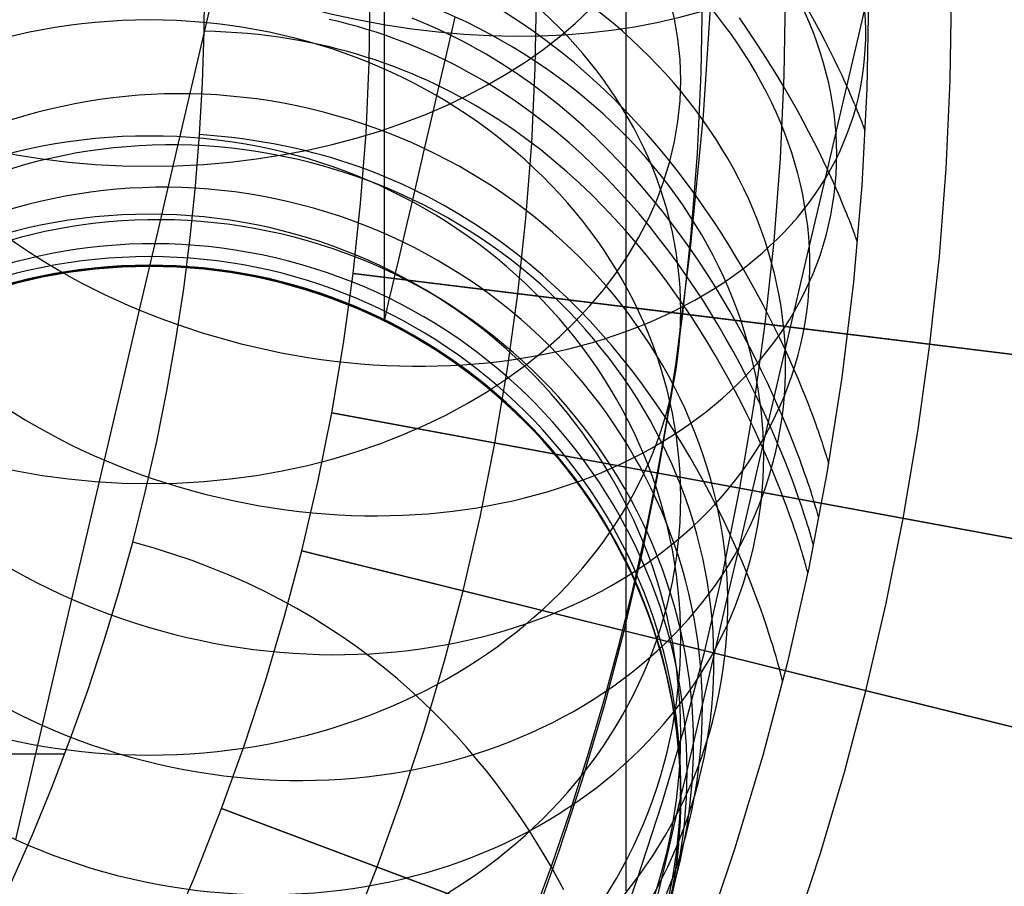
# Model space of a CAD drawing. Extents: x -310 to 431, y -269 to 264.
# Tile 49 of 64: x 258 to 287, y -191 to -165. Entities that reach past the tile are written whole.
import ezdxf

# ---------------------------------------------------------------- set-up
doc = ezdxf.new("R2010")
doc.units = 0
doc.layers.add('PREDEFINITO', color=7, linetype='CONTINUOUS')

msp = doc.modelspace()

# ---------------------------------------------------------------- linework, layer by layer
at = {"layer": 'PREDEFINITO'}
for p, q in [((283.069, -165.008, 525.229), (283.595, -162.756, 523.211)), ((276.058, -162.98, 666.089), (276.058, -165.278, 663.949)), ((263.134, -165.901, 514.076), (263.742, -163.297, 511.89)), ((278.649, -163.383, 455.6), (278.381, -167.418, 455.574)), ((263.353, -164.891, 460.754), (263.365, -163.71, 460.765)), ((263.353, -164.891, 460.754), (263.365, -163.71, 460.765)), ((268.328, -165.836, 430), (268.362, -163.713, 430)), ((268.328, -165.836, 393), (268.362, -163.713, 393)), ((268.328, -165.836, 411.5), (268.362, -163.713, 411.5)), ((268.782, -163.8, 631.279), (268.782, -164.951, 629.17)), ((273.326, -165.991, 430), (273.362, -163.716, 430)), ((278.324, -166.145, 440), (278.362, -163.718, 440)), ((278.324, -166.145, 430), (278.362, -163.718, 430)), ((278.324, -166.145, 435), (278.362, -163.718, 435)), ((280.822, -166.223, 393), (280.862, -163.719, 393)), ((283.362, -163.72, 440.43), (283.31, -166.63, 440.43)), ((285.82, -166.377, 440), (285.862, -163.721, 440)), ((267.409, -164.601, 460.328), (267.12, -164.533, 460.372)), ((269.885, -164.603, 459.863), (269.625, -164.497, 459.923)), ((270.666, -165.553, 560.356), (270.92, -164.463, 558.297)), ((272.825, -164.585, 459.012), (272.374, -164.295, 459.175)), ((279.726, -164.855, 454.33), (279.472, -164.491, 454.663)), ((281.746, -164.606, 450.871), (281.576, -164.299, 451.299)), ((267.695, -164.674, 460.283), (267.409, -164.601, 460.328)), ((267.978, -164.752, 460.236), (267.695, -164.674, 460.283)), ((268.257, -164.834, 460.187), (267.978, -164.752, 460.236)), ((268.533, -164.921, 460.137), (268.257, -164.834, 460.187)), ((270.141, -164.713, 459.802), (269.885, -164.603, 459.863)), ((270.394, -164.827, 459.738), (270.141, -164.713, 459.802)), ((270.644, -164.945, 459.673), (270.394, -164.827, 459.738)), ((273.263, -164.885, 458.842), (272.825, -164.585, 459.012)), ((281.905, -164.903, 450.431), (281.746, -164.606, 450.871)), ((263.305, -166.448, 460.74), (263.353, -164.891, 460.754)), ((263.305, -166.448, 460.74), (263.353, -164.891, 460.754)), ((263.686, -164.9, 460.731), (263.353, -164.891, 460.754)), ((264.014, -164.915, 460.706), (263.686, -164.9, 460.731)), ((264.339, -164.935, 460.679), (264.014, -164.915, 460.706)), ((264.66, -164.961, 460.651), (264.339, -164.935, 460.679)), ((264.978, -164.992, 460.621), (264.66, -164.961, 460.651)), ((265.292, -165.029, 460.59), (264.978, -164.992, 460.621)), ((265.602, -165.071, 460.557), (265.292, -165.029, 460.59)), ((265.908, -165.118, 460.522), (265.602, -165.071, 460.557)), ((266.211, -165.169, 460.486), (265.908, -165.118, 460.522)), ((268.805, -165.012, 460.085), (268.533, -164.921, 460.137)), ((268.782, -164.951, 629.17), (268.782, -166.035, 627.025)), ((269.073, -165.107, 460.031), (268.805, -165.012, 460.085)), ((269.339, -165.207, 459.975), (269.073, -165.107, 460.031)), ((270.891, -165.066, 459.606), (270.644, -164.945, 459.673)), ((271.134, -165.191, 459.537), (270.891, -165.066, 459.606)), ((273.689, -165.196, 458.663), (273.263, -164.885, 458.842)), ((279.969, -165.215, 453.988), (279.726, -164.855, 454.33)), ((282.056, -165.191, 449.979), (281.905, -164.903, 450.431)), ((282.559, -167.196, 527.32), (283.069, -165.008, 525.229)), ((266.51, -165.226, 460.447), (266.211, -165.169, 460.486)), ((266.806, -165.288, 460.407), (266.51, -165.226, 460.447)), ((267.098, -165.355, 460.366), (266.806, -165.288, 460.407)), ((267.386, -165.426, 460.322), (267.098, -165.355, 460.366)), ((267.671, -165.502, 460.277), (267.386, -165.426, 460.322)), ((269.601, -165.31, 459.917), (269.339, -165.207, 459.975)), ((269.859, -165.418, 459.857), (269.601, -165.31, 459.917)), ((270.114, -165.529, 459.796), (269.859, -165.418, 459.857)), ((271.374, -165.319, 459.466), (271.134, -165.191, 459.537)), ((271.611, -165.451, 459.394), (271.374, -165.319, 459.466)), ((274.103, -165.516, 458.475), (273.689, -165.196, 458.663)), ((276.058, -165.278, 663.949), (276.058, -167.506, 661.736)), ((280.202, -165.572, 453.635), (279.969, -165.215, 453.988)), ((282.197, -165.468, 449.516), (282.056, -165.191, 449.979)), ((267.952, -165.582, 460.23), (267.671, -165.502, 460.277)), ((268.23, -165.667, 460.182), (267.952, -165.582, 460.23)), ((268.504, -165.756, 460.131), (268.23, -165.667, 460.182)), ((270.366, -165.644, 459.733), (270.114, -165.529, 459.796)), ((270.614, -165.763, 459.667), (270.366, -165.644, 459.733)), ((270.427, -166.578, 562.448), (270.666, -165.553, 560.356)), ((271.844, -165.586, 459.319), (271.611, -165.451, 459.394)), ((272.302, -165.865, 459.164), (271.844, -165.586, 459.319)), ((274.504, -165.845, 458.28), (274.103, -165.516, 458.475)), ((280.425, -165.925, 453.271), (280.202, -165.572, 453.635)), ((282.329, -165.734, 449.042), (282.197, -165.468, 449.516)), ((282.451, -165.988, 448.555), (282.329, -165.734, 449.042)), ((262.543, -168.436, 516.346), (263.134, -165.901, 514.076)), ((268.231, -167.959, 430), (268.328, -165.836, 430)), ((268.231, -167.959, 393), (268.328, -165.836, 393)), ((268.231, -167.959, 411.5), (268.328, -165.836, 411.5)), ((268.775, -165.85, 460.079), (268.504, -165.756, 460.131)), ((269.043, -165.947, 460.025), (268.775, -165.85, 460.079)), ((269.307, -166.049, 459.969), (269.043, -165.947, 460.025)), ((270.86, -165.885, 459.6), (270.614, -165.763, 459.667)), ((271.101, -166.011, 459.531), (270.86, -165.885, 459.6)), ((271.34, -166.14, 459.46), (271.101, -166.011, 459.531)), ((272.747, -166.156, 459), (272.302, -165.865, 459.164)), ((273.221, -168.265, 430), (273.326, -165.991, 430)), ((274.894, -166.183, 458.076), (274.504, -165.845, 458.28)), ((280.639, -166.273, 452.897), (280.425, -165.925, 453.271)), ((282.565, -166.229, 448.057), (282.451, -165.988, 448.555)), ((268.782, -166.035, 627.025), (268.782, -167.029, 624.893)), ((269.567, -166.154, 459.911), (269.307, -166.049, 459.969)), ((269.824, -166.264, 459.852), (269.567, -166.154, 459.911)), ((270.078, -166.377, 459.79), (269.824, -166.264, 459.852)), ((271.575, -166.273, 459.387), (271.34, -166.14, 459.46)), ((271.807, -166.408, 459.313), (271.575, -166.273, 459.387)), ((273.179, -166.458, 458.829), (272.747, -166.156, 459)), ((275.271, -166.527, 457.864), (274.894, -166.183, 458.076)), ((278.212, -168.571, 440), (278.324, -166.145, 440)), ((278.212, -168.571, 430), (278.324, -166.145, 430)), ((278.212, -168.571, 435), (278.324, -166.145, 435)), ((280.842, -166.615, 452.513), (280.639, -166.273, 452.897)), ((280.707, -168.724, 393), (280.822, -166.223, 393)), ((282.618, -166.345, 447.803), (282.565, -166.229, 448.057)), ((263.22, -168.004, 460.729), (263.305, -166.448, 460.74)), ((263.22, -168.004, 460.729), (263.305, -166.448, 460.74)), ((270.328, -166.494, 459.727), (270.078, -166.377, 459.79)), ((270.203, -167.537, 564.573), (270.427, -166.578, 562.448)), ((270.575, -166.614, 459.661), (270.328, -166.494, 459.727)), ((270.819, -166.738, 459.594), (270.575, -166.614, 459.661)), ((272.262, -166.689, 459.157), (271.807, -166.408, 459.313)), ((273.599, -166.77, 458.65), (273.179, -166.458, 458.829)), ((275.638, -166.879, 457.642), (275.271, -166.527, 457.864)), ((281.036, -166.95, 452.117), (280.842, -166.615, 452.513)), ((282.669, -166.457, 447.546), (282.618, -166.345, 447.803)), ((282.718, -166.566, 447.286), (282.669, -166.457, 447.546)), ((282.765, -166.671, 447.023), (282.718, -166.566, 447.286)), ((285.698, -169.03, 440), (285.82, -166.377, 440)), ((271.059, -166.866, 459.525), (270.819, -166.738, 459.594)), ((271.296, -166.996, 459.454), (271.059, -166.866, 459.525)), ((272.703, -166.982, 458.993), (272.262, -166.689, 459.157)), ((274.007, -167.092, 458.462), (273.599, -166.77, 458.65)), ((275.992, -167.236, 457.413), (275.638, -166.879, 457.642)), ((282.81, -166.772, 446.757), (282.765, -166.671, 447.023)), ((282.852, -166.869, 446.488), (282.81, -166.772, 446.757)), ((282.892, -166.963, 446.216), (282.852, -166.869, 446.488)), ((283.31, -166.63, 440.43), (283.159, -169.538, 440.43)), ((268.782, -167.029, 624.893), (268.782, -167.957, 622.731)), ((271.53, -167.13, 459.381), (271.296, -166.996, 459.454)), ((271.761, -167.267, 459.306), (271.53, -167.13, 459.381)), ((273.133, -167.285, 458.822), (272.703, -166.982, 458.993)), ((274.402, -167.423, 458.266), (274.007, -167.092, 458.462)), ((281.22, -167.279, 451.711), (281.036, -166.95, 452.117)), ((282.064, -169.318, 529.483), (282.559, -167.196, 527.32)), ((282.93, -167.053, 445.941), (282.892, -166.963, 446.216)), ((282.966, -167.138, 445.662), (282.93, -167.053, 445.941)), ((283, -167.219, 445.38), (282.966, -167.138, 445.662)), ((283.032, -167.297, 445.096), (283, -167.219, 445.38)), ((272.212, -167.551, 459.15), (271.761, -167.267, 459.306)), ((273.549, -167.599, 458.642), (273.133, -167.285, 458.822)), ((274.785, -167.763, 458.061), (274.402, -167.423, 458.266)), ((276.335, -167.598, 457.174), (275.992, -167.236, 457.413)), ((276.058, -167.506, 661.736), (276.058, -169.66, 659.452)), ((278.381, -167.418, 455.574), (277.99, -171.442, 455.527)), ((281.394, -167.599, 451.293), (281.22, -167.279, 451.711)), ((283.061, -167.369, 444.807), (283.032, -167.297, 445.096)), ((283.088, -167.438, 444.516), (283.061, -167.369, 444.807)), ((283.114, -167.502, 444.222), (283.088, -167.438, 444.516)), ((283.137, -167.561, 443.924), (283.114, -167.502, 444.222)), ((269.995, -168.429, 566.726), (270.203, -167.537, 564.573)), ((272.651, -167.845, 458.986), (272.212, -167.551, 459.15)), ((273.954, -167.923, 458.454), (273.549, -167.599, 458.642)), ((275.157, -168.109, 457.848), (274.785, -167.763, 458.061)), ((276.667, -167.965, 456.926), (276.335, -167.598, 457.174)), ((281.559, -167.911, 450.865), (281.394, -167.599, 451.293)), ((283.158, -167.615, 443.623), (283.137, -167.561, 443.924)), ((283.177, -167.665, 443.319), (283.158, -167.615, 443.623)), ((283.194, -167.71, 443.011), (283.177, -167.665, 443.319)), ((283.209, -167.75, 442.7), (283.194, -167.71, 443.011)), ((283.222, -167.785, 442.386), (283.209, -167.75, 442.7)), ((283.233, -167.815, 442.068), (283.222, -167.785, 442.386)), ((263.097, -169.557, 460.719), (263.22, -168.004, 460.729)), ((263.097, -169.557, 460.719), (263.22, -168.004, 460.729)), ((263.549, -168.029, 460.706), (263.22, -168.004, 460.729)), ((263.873, -168.059, 460.682), (263.549, -168.029, 460.706)), ((264.194, -168.094, 460.657), (263.873, -168.059, 460.682)), ((264.512, -168.134, 460.629), (264.194, -168.094, 460.657)), ((268.068, -170.078, 430), (268.231, -167.959, 430)), ((268.068, -170.078, 393), (268.231, -167.959, 393)), ((268.068, -170.078, 411.5), (268.231, -167.959, 411.5)), ((268.782, -167.957, 622.731), (268.782, -168.817, 620.542)), ((273.077, -168.151, 458.815), (272.651, -167.845, 458.986)), ((274.346, -168.255, 458.258), (273.954, -167.923, 458.454)), ((276.988, -168.336, 456.669), (276.667, -167.965, 456.926)), ((281.714, -168.213, 450.425), (281.559, -167.911, 450.865)), ((283.242, -167.839, 441.747), (283.233, -167.815, 442.068)), ((283.249, -167.859, 441.423), (283.242, -167.839, 441.747)), ((283.254, -167.872, 441.095), (283.249, -167.859, 441.423)), ((283.257, -167.881, 440.764), (283.254, -167.872, 441.095)), ((283.258, -167.884, 440.43), (283.257, -167.881, 440.764)), ((264.825, -168.179, 460.6), (264.512, -168.134, 460.629)), ((265.135, -168.229, 460.569), (264.825, -168.179, 460.6)), ((265.44, -168.284, 460.537), (265.135, -168.229, 460.569)), ((265.742, -168.344, 460.502), (265.44, -168.284, 460.537)), ((266.041, -168.408, 460.466), (265.742, -168.344, 460.502)), ((273.047, -170.535, 430), (273.221, -168.265, 430)), ((273.49, -168.466, 458.634), (273.077, -168.151, 458.815)), ((274.726, -168.595, 458.053), (274.346, -168.255, 458.258)), ((275.517, -168.463, 457.626), (275.157, -168.109, 457.848)), ((277.297, -168.709, 456.403), (276.988, -168.336, 456.669)), ((281.861, -168.506, 449.973), (281.714, -168.213, 450.425)), ((261.968, -170.9, 518.701), (262.543, -168.436, 516.346)), ((266.335, -168.477, 460.428), (266.041, -168.408, 460.466)), ((266.626, -168.55, 460.389), (266.335, -168.477, 460.428)), ((266.913, -168.628, 460.348), (266.626, -168.55, 460.389)), ((267.197, -168.71, 460.304), (266.913, -168.628, 460.348)), ((269.808, -169.231, 568.847), (269.995, -168.429, 566.726)), ((273.891, -168.791, 458.446), (273.49, -168.466, 458.634)), ((275.094, -168.943, 457.839), (274.726, -168.595, 458.053)), ((275.865, -168.822, 457.396), (275.517, -168.463, 457.626)), ((278.026, -170.993, 440), (278.212, -168.571, 440)), ((278.026, -170.993, 430), (278.212, -168.571, 430)), ((278.026, -170.993, 435), (278.212, -168.571, 435)), ((281.998, -168.787, 449.51), (281.861, -168.506, 449.973)), ((267.476, -168.796, 460.259), (267.197, -168.71, 460.304)), ((267.753, -168.887, 460.213), (267.476, -168.796, 460.259)), ((268.025, -168.981, 460.164), (267.753, -168.887, 460.213)), ((268.294, -169.08, 460.113), (268.025, -168.981, 460.164)), ((268.782, -168.817, 620.542), (268.782, -169.608, 618.326)), ((274.28, -169.124, 458.249), (273.891, -168.791, 458.446)), ((275.45, -169.297, 457.617), (275.094, -168.943, 457.839)), ((276.202, -169.187, 457.156), (275.865, -168.822, 457.396)), ((277.596, -169.085, 456.128), (277.297, -168.709, 456.403)), ((280.516, -171.221, 393), (280.707, -168.724, 393)), ((282.126, -169.057, 449.036), (281.998, -168.787, 449.51)), ((268.56, -169.182, 460.061), (268.294, -169.08, 460.113)), ((268.822, -169.288, 460.007), (268.56, -169.182, 460.061)), ((269.081, -169.398, 459.951), (268.822, -169.288, 460.007)), ((269.636, -169.968, 570.991), (269.808, -169.231, 568.847)), ((274.657, -169.465, 458.044), (274.28, -169.124, 458.249)), ((276.527, -169.556, 456.908), (276.202, -169.187, 457.156)), ((277.884, -169.462, 455.843), (277.596, -169.085, 456.128)), ((282.245, -169.315, 448.549), (282.126, -169.057, 449.036)), ((285.495, -171.679, 440), (285.698, -169.03, 440)), ((262.938, -171.107, 460.71), (263.097, -169.557, 460.719)), ((262.938, -171.107, 460.71), (263.097, -169.557, 460.719)), ((269.336, -169.512, 459.893), (269.081, -169.398, 459.951)), ((269.587, -169.629, 459.833), (269.336, -169.512, 459.893)), ((275.022, -169.814, 457.83), (274.657, -169.465, 458.044)), ((275.795, -169.657, 457.386), (275.45, -169.297, 457.617)), ((276.842, -169.929, 456.65), (276.527, -169.556, 456.908)), ((278.161, -169.84, 455.549), (277.884, -169.462, 455.843)), ((281.587, -171.36, 531.704), (282.064, -169.318, 529.483)), ((282.355, -169.56, 448.051), (282.245, -169.315, 448.549)), ((282.407, -169.677, 447.797), (282.355, -169.56, 448.051)), ((283.159, -169.538, 440.43), (282.909, -172.438, 440.43)), ((268.782, -169.608, 618.326), (268.782, -170.311, 616.151)), ((269.835, -169.749, 459.771), (269.587, -169.629, 459.833)), ((270.08, -169.873, 459.708), (269.835, -169.749, 459.771)), ((270.321, -170, 459.642), (270.08, -169.873, 459.708)), ((275.375, -170.168, 457.608), (275.022, -169.814, 457.83)), ((276.129, -170.022, 457.146), (275.795, -169.657, 457.386)), ((276.058, -169.66, 659.452), (276.058, -171.74, 657.099)), ((278.428, -170.218, 455.245), (278.161, -169.84, 455.549)), ((282.456, -169.791, 447.541), (282.407, -169.677, 447.797)), ((282.504, -169.902, 447.281), (282.456, -169.791, 447.541)), ((267.842, -172.191, 430), (268.068, -170.078, 430)), ((267.842, -172.191, 393), (268.068, -170.078, 393)), ((267.842, -172.191, 411.5), (268.068, -170.078, 411.5)), ((269.479, -170.64, 573.158), (269.636, -169.968, 570.991)), ((270.559, -170.13, 459.575), (270.321, -170, 459.642)), ((271.024, -170.4, 459.434), (270.559, -170.13, 459.575)), ((275.716, -170.529, 457.377), (275.375, -170.168, 457.608)), ((276.451, -170.392, 456.898), (276.129, -170.022, 457.146)), ((277.145, -170.304, 456.384), (276.842, -169.929, 456.65)), ((282.549, -170.008, 447.018), (282.504, -169.902, 447.281)), ((282.592, -170.111, 446.752), (282.549, -170.008, 447.018)), ((282.633, -170.21, 446.483), (282.592, -170.111, 446.752)), ((268.782, -170.311, 616.151), (268.782, -170.948, 613.955)), ((271.477, -170.682, 459.285), (271.024, -170.4, 459.434)), ((276.762, -170.765, 456.64), (276.451, -170.392, 456.898)), ((277.437, -170.682, 456.108), (277.145, -170.304, 456.384)), ((278.684, -170.595, 454.931), (278.428, -170.218, 455.245)), ((282.672, -170.305, 446.211), (282.633, -170.21, 446.483)), ((282.709, -170.396, 445.936), (282.672, -170.305, 446.211)), ((282.744, -170.483, 445.657), (282.709, -170.396, 445.936)), ((269.338, -171.245, 575.345), (269.479, -170.64, 573.158)), ((271.916, -170.974, 459.128), (271.477, -170.682, 459.285)), ((272.805, -172.799, 430), (273.047, -170.535, 430)), ((276.046, -170.894, 457.136), (275.716, -170.529, 457.377)), ((277.061, -171.141, 456.373), (276.762, -170.765, 456.64)), ((277.719, -171.062, 455.822), (277.437, -170.682, 456.108)), ((278.93, -170.971, 454.607), (278.684, -170.595, 454.931)), ((282.776, -170.566, 445.376), (282.744, -170.483, 445.657)), ((282.807, -170.644, 445.091), (282.776, -170.566, 445.376)), ((282.835, -170.718, 444.803), (282.807, -170.644, 445.091)), ((282.862, -170.787, 444.512), (282.835, -170.718, 444.803)), ((261.41, -173.289, 521.137), (261.968, -170.9, 518.701)), ((268.782, -170.948, 613.955), (268.782, -171.518, 611.741)), ((272.342, -171.277, 458.963), (271.916, -170.974, 459.128)), ((276.365, -171.263, 456.887), (276.046, -170.894, 457.136)), ((277.99, -171.442, 455.527), (277.719, -171.062, 455.822)), ((277.768, -173.408, 440), (278.026, -170.993, 440)), ((277.768, -173.408, 430), (278.026, -170.993, 430)), ((277.768, -173.408, 435), (278.026, -170.993, 435)), ((279.165, -171.344, 454.274), (278.93, -170.971, 454.607)), ((282.886, -170.852, 444.218), (282.862, -170.787, 444.512)), ((282.908, -170.912, 443.92), (282.886, -170.852, 444.218)), ((282.929, -170.968, 443.619), (282.908, -170.912, 443.92)), ((282.947, -171.018, 443.315), (282.929, -170.968, 443.619)), ((282.964, -171.064, 443.008), (282.947, -171.018, 443.315)), ((282.978, -171.105, 442.697), (282.964, -171.064, 443.008)), ((262.741, -172.653, 460.703), (262.938, -171.107, 460.71)), ((262.741, -172.653, 460.703), (262.938, -171.107, 460.71)), ((269.217, -171.765, 577.474), (269.338, -171.245, 575.345)), ((272.755, -171.59, 458.79), (272.342, -171.277, 458.963)), ((276.672, -171.636, 456.629), (276.365, -171.263, 456.887)), ((277.35, -171.519, 456.096), (277.061, -171.141, 456.373)), ((279.391, -171.715, 453.93), (279.165, -171.344, 454.274)), ((280.249, -173.712, 393), (280.516, -171.221, 393)), ((281.127, -173.332, 533.993), (281.587, -171.36, 531.704)), ((282.99, -171.14, 442.384), (282.978, -171.105, 442.697)), ((283.001, -171.17, 442.066), (282.99, -171.14, 442.384)), ((283.009, -171.195, 441.746), (283.001, -171.17, 442.066)), ((283.016, -171.215, 441.422), (283.009, -171.195, 441.746)), ((283.021, -171.229, 441.094), (283.016, -171.215, 441.422)), ((283.024, -171.237, 440.764), (283.021, -171.229, 441.094)), ((283.025, -171.24, 440.43), (283.024, -171.237, 440.764)), ((268.782, -171.518, 611.741), (268.782, -172.021, 609.51)), ((273.156, -171.911, 458.609), (272.755, -171.59, 458.79)), ((276.969, -172.011, 456.362), (276.672, -171.636, 456.629)), ((277.628, -171.899, 455.811), (277.35, -171.519, 456.096)), ((277.99, -171.442, 455.527), (277.56, -174.873, 455.48)), ((278.25, -171.822, 455.223), (277.99, -171.442, 455.527)), ((269.11, -172.223, 579.618), (269.217, -171.765, 577.474)), ((273.544, -172.241, 458.419), (273.156, -171.911, 458.609)), ((276.058, -171.74, 657.099), (276.058, -173.733, 654.693)), ((277.896, -172.279, 455.515), (277.628, -171.899, 455.811)), ((278.5, -172.202, 454.908), (278.25, -171.822, 455.223)), ((279.607, -172.082, 453.576), (279.391, -171.715, 453.93)), ((285.212, -174.32, 440), (285.495, -171.679, 440)), ((267.551, -174.296, 430), (267.842, -172.191, 430)), ((267.551, -174.296, 393), (267.842, -172.191, 393)), ((267.551, -174.296, 411.5), (267.842, -172.191, 411.5)), ((267.842, -172.191, 393), (292.656, -175.232, 393)), ((277.768, -173.408, 430), (267.842, -172.191, 430)), ((267.842, -172.191, 430), (267.842, -172.191, 393)), ((268.782, -172.021, 609.51), (268.782, -172.442, 607.344)), ((269.018, -172.616, 581.775), (269.11, -172.223, 579.618)), ((273.92, -172.579, 458.221), (273.544, -172.241, 458.419)), ((277.254, -172.389, 456.085), (276.969, -172.011, 456.362)), ((278.74, -172.58, 454.584), (278.5, -172.202, 454.908)), ((279.813, -172.444, 453.212), (279.607, -172.082, 453.576)), ((268.782, -172.442, 607.344), (268.782, -172.8, 605.166)), ((277.529, -172.768, 455.799), (277.254, -172.389, 456.085)), ((278.153, -172.659, 455.21), (277.896, -172.279, 455.515)), ((280.01, -172.802, 452.837), (279.813, -172.444, 453.212)), ((282.909, -172.438, 440.43), (282.559, -175.328, 440.43)), ((262.507, -174.194, 460.697), (262.741, -172.653, 460.703)), ((262.507, -174.194, 460.697), (262.741, -172.653, 460.703)), ((268.782, -172.8, 605.166), (268.782, -173.095, 602.979)), ((268.941, -172.946, 583.943), (269.018, -172.616, 581.775)), ((272.494, -175.055, 430), (272.805, -172.799, 430)), ((274.284, -172.923, 458.014), (273.92, -172.579, 458.221)), ((277.793, -173.147, 455.503), (277.529, -172.768, 455.799)), ((278.4, -173.039, 454.896), (278.153, -172.659, 455.21)), ((278.97, -172.956, 454.25), (278.74, -172.58, 454.584)), ((280.196, -173.153, 452.452), (280.01, -172.802, 452.837)), ((268.782, -173.095, 602.979), (268.782, -173.325, 600.783)), ((268.881, -173.202, 586.035), (268.941, -172.946, 583.943)), ((274.636, -173.273, 457.799), (274.284, -172.923, 458.014)), ((278.047, -173.526, 455.198), (277.793, -173.147, 455.503)), ((278.636, -173.417, 454.571), (278.4, -173.039, 454.896)), ((279.189, -173.328, 453.906), (278.97, -172.956, 454.25)), ((260.873, -175.589, 523.639), (261.41, -173.289, 521.137)), ((268.782, -173.325, 600.783), (268.782, -173.487, 598.649)), ((268.804, -173.536, 590.238), (268.836, -173.399, 588.134)), ((268.836, -173.399, 588.134), (268.881, -173.202, 586.035)), ((274.976, -173.629, 457.575), (274.636, -173.273, 457.799)), ((277.436, -175.813, 440), (277.768, -173.408, 440)), ((277.436, -175.813, 430), (277.768, -173.408, 430)), ((277.436, -175.813, 435), (277.768, -173.408, 435)), ((292.656, -175.232, 440), (277.768, -173.408, 440)), ((277.768, -173.408, 440), (277.768, -173.408, 430)), ((278.863, -173.793, 454.237), (278.636, -173.417, 454.571)), ((279.399, -173.697, 453.552), (279.189, -173.328, 453.906)), ((280.374, -173.498, 452.056), (280.196, -173.153, 452.452)), ((280.684, -175.23, 536.345), (281.127, -173.332, 533.993)), ((268.782, -173.589, 596.511), (268.781, -173.63, 594.404)), ((268.781, -173.63, 594.404), (268.786, -173.613, 592.344)), ((268.782, -173.487, 598.649), (268.782, -173.589, 596.511)), ((268.786, -173.613, 592.344), (268.804, -173.536, 590.238)), ((275.304, -173.99, 457.342), (274.976, -173.629, 457.575)), ((276.058, -173.733, 654.693), (276.058, -175.647, 652.224)), ((278.29, -173.905, 454.883), (278.047, -173.526, 455.198)), ((279.6, -174.062, 453.187), (279.399, -173.697, 453.552)), ((279.907, -176.193, 393), (280.249, -173.712, 393)), ((280.542, -173.835, 451.65), (280.374, -173.498, 452.056)), ((275.621, -174.355, 457.1), (275.304, -173.99, 457.342)), ((278.524, -174.281, 454.558), (278.29, -173.905, 454.883)), ((279.079, -174.165, 453.893), (278.863, -173.793, 454.237)), ((280.701, -174.164, 451.232), (280.542, -173.835, 451.65)), ((262.236, -175.729, 460.693), (262.507, -174.194, 460.697)), ((262.236, -175.729, 460.693), (262.507, -174.194, 460.697)), ((267.197, -176.391, 430), (267.551, -174.296, 430)), ((267.197, -176.391, 393), (267.551, -174.296, 393)), ((267.197, -176.391, 411.5), (267.551, -174.296, 411.5)), ((278.747, -174.655, 454.224), (278.524, -174.281, 454.558)), ((279.286, -174.534, 453.538), (279.079, -174.165, 453.893)), ((279.79, -174.422, 452.812), (279.6, -174.062, 453.187)), ((280.852, -174.485, 450.804), (280.701, -174.164, 451.232)), ((284.849, -176.951, 440), (285.212, -174.32, 440)), ((275.926, -174.724, 456.849), (275.621, -174.355, 457.1)), ((279.483, -174.898, 453.173), (279.286, -174.534, 453.538)), ((279.972, -174.775, 452.427), (279.79, -174.422, 452.812)), ((280.993, -174.795, 450.364), (280.852, -174.485, 450.804)), ((276.22, -175.095, 456.59), (275.926, -174.724, 456.849)), ((277.56, -174.873, 455.48), (277.289, -176.594, 455.458)), ((278.96, -175.026, 453.879), (278.747, -174.655, 454.224)), ((279.671, -175.257, 452.798), (279.483, -174.898, 453.173)), ((280.144, -175.122, 452.031), (279.972, -174.775, 452.427)), ((281.125, -175.096, 449.913), (280.993, -174.795, 450.364)), ((272.114, -177.299, 430), (272.494, -175.055, 430)), ((276.504, -175.469, 456.321), (276.22, -175.095, 456.59)), ((279.164, -175.394, 453.524), (278.96, -175.026, 453.879)), ((280.307, -175.461, 451.624), (280.144, -175.122, 452.031)), ((281.249, -175.385, 449.451), (281.125, -175.096, 449.913)), ((276.776, -175.843, 456.042), (276.504, -175.469, 456.321)), ((279.358, -175.756, 453.159), (279.164, -175.394, 453.524)), ((279.849, -175.611, 452.413), (279.671, -175.257, 452.798)), ((280.259, -177.052, 538.76), (280.684, -175.23, 536.345)), ((280.461, -175.793, 451.207), (280.307, -175.461, 451.624)), ((281.364, -175.663, 448.978), (281.249, -175.385, 449.451)), ((282.559, -175.328, 440.43), (282.11, -178.205, 440.43)), ((260.355, -177.811, 526.217), (260.873, -175.589, 523.639)), ((261.929, -177.257, 460.689), (262.236, -175.729, 460.693)), ((261.929, -177.257, 460.689), (262.236, -175.729, 460.693)), ((276.058, -175.647, 652.224), (276.058, -177.481, 649.694)), ((277.031, -178.208, 440), (277.436, -175.813, 440)), ((277.031, -178.208, 430), (277.436, -175.813, 430)), ((277.031, -178.208, 435), (277.436, -175.813, 435)), ((279.543, -176.114, 452.784), (279.358, -175.756, 453.159)), ((280.019, -175.957, 452.017), (279.849, -175.611, 452.413)), ((280.606, -176.115, 450.778), (280.461, -175.793, 451.207)), ((281.471, -175.928, 448.493), (281.364, -175.663, 448.978)), ((277.038, -176.219, 455.755), (276.776, -175.843, 456.042)), ((279.718, -176.465, 452.399), (279.543, -176.114, 452.784)), ((280.179, -176.296, 451.61), (280.019, -175.957, 452.017)), ((281.57, -176.179, 447.996), (281.471, -175.928, 448.493)), ((266.779, -178.474, 430), (267.197, -176.391, 430)), ((266.779, -178.474, 393), (267.197, -176.391, 393)), ((266.779, -178.474, 411.5), (267.197, -176.391, 411.5)), ((267.197, -176.391, 393), (291.781, -180.933, 393)), ((277.031, -178.208, 430), (267.197, -176.391, 430)), ((267.197, -176.391, 430), (267.197, -176.391, 393)), ((277.289, -176.594, 455.458), (277.038, -176.219, 455.755)), ((279.489, -178.662, 393), (279.907, -176.193, 393)), ((280.33, -176.627, 451.193), (280.179, -176.296, 451.61)), ((280.743, -176.428, 450.339), (280.606, -176.115, 450.778)), ((281.617, -176.3, 447.743), (281.57, -176.179, 447.996)), ((281.661, -176.417, 447.488), (281.617, -176.3, 447.743)), ((277.289, -176.594, 455.458), (276.982, -178.308, 455.437)), ((277.53, -176.969, 455.151), (277.289, -176.594, 455.458)), ((279.885, -176.81, 452.003), (279.718, -176.465, 452.399)), ((280.472, -176.949, 450.765), (280.33, -176.627, 451.193)), ((280.87, -176.73, 449.889), (280.743, -176.428, 450.339)), ((281.703, -176.53, 447.229), (281.661, -176.417, 447.488)), ((281.743, -176.64, 446.967), (281.703, -176.53, 447.229)), ((281.782, -176.746, 446.703), (281.743, -176.64, 446.967)), ((277.761, -177.342, 454.835), (277.53, -176.969, 455.151)), ((280.042, -177.147, 451.596), (279.885, -176.81, 452.003)), ((280.606, -177.261, 450.325), (280.472, -176.949, 450.765)), ((280.99, -177.021, 449.427), (280.87, -176.73, 449.889)), ((281.818, -176.847, 446.435), (281.782, -176.746, 446.703)), ((281.853, -176.945, 446.165), (281.818, -176.847, 446.435)), ((281.885, -177.038, 445.891), (281.853, -176.945, 446.165)), ((284.406, -179.57, 440), (284.849, -176.951, 440)), ((261.585, -178.777, 460.686), (261.929, -177.257, 460.689)), ((261.585, -178.777, 460.686), (261.929, -177.257, 460.689)), ((271.666, -179.531, 430), (272.114, -177.299, 430)), ((279.857, -178.775, 541.202), (280.259, -177.052, 538.76)), ((280.19, -177.476, 451.179), (280.042, -177.147, 451.596)), ((280.732, -177.563, 449.875), (280.606, -177.261, 450.325)), ((281.101, -177.3, 448.954), (280.99, -177.021, 449.427)), ((281.204, -177.567, 448.47), (281.101, -177.3, 448.954)), ((281.916, -177.128, 445.614), (281.885, -177.038, 445.891)), ((281.945, -177.212, 445.334), (281.916, -177.128, 445.614)), ((281.972, -177.293, 445.051), (281.945, -177.212, 445.334)), ((281.997, -177.369, 444.765), (281.972, -177.293, 445.051)), ((276.058, -177.481, 649.694), (276.058, -179.233, 647.107)), ((277.982, -177.714, 454.509), (277.761, -177.342, 454.835)), ((280.33, -177.796, 450.75), (280.19, -177.476, 451.179)), ((280.849, -177.853, 449.414), (280.732, -177.563, 449.875)), ((281.299, -177.82, 447.974), (281.204, -177.567, 448.47)), ((282.02, -177.44, 444.476), (281.997, -177.369, 444.765)), ((282.041, -177.507, 444.184), (282.02, -177.44, 444.476)), ((282.061, -177.569, 443.889), (282.041, -177.507, 444.184)), ((282.079, -177.626, 443.59), (282.061, -177.569, 443.889)), ((259.856, -179.95, 528.869), (260.355, -177.811, 526.217)), ((278.193, -178.082, 454.174), (277.982, -177.714, 454.509)), ((280.462, -178.106, 450.311), (280.33, -177.796, 450.75)), ((280.958, -178.132, 448.941), (280.849, -177.853, 449.414)), ((281.343, -177.941, 447.721), (281.299, -177.82, 447.974)), ((282.095, -177.678, 443.289), (282.079, -177.626, 443.59)), ((282.109, -177.724, 442.984), (282.095, -177.678, 443.289)), ((282.122, -177.766, 442.676), (282.109, -177.724, 442.984)), ((282.133, -177.803, 442.365), (282.122, -177.766, 442.676)), ((282.142, -177.834, 442.05), (282.133, -177.803, 442.365)), ((282.149, -177.859, 441.733), (282.142, -177.834, 442.05)), ((282.155, -177.879, 441.412), (282.149, -177.859, 441.733)), ((282.159, -177.894, 441.088), (282.155, -177.879, 441.412)), ((278.394, -178.447, 453.828), (278.193, -178.082, 454.174)), ((280.585, -178.406, 449.861), (280.462, -178.106, 450.311)), ((281.058, -178.398, 448.457), (280.958, -178.132, 448.941)), ((281.386, -178.059, 447.466), (281.343, -177.941, 447.721)), ((281.426, -178.173, 447.208), (281.386, -178.059, 447.466)), ((281.465, -178.283, 446.947), (281.426, -178.173, 447.208)), ((282.161, -177.903, 440.76), (282.159, -177.894, 441.088)), ((282.162, -177.906, 440.43), (282.161, -177.903, 440.76)), ((266.299, -180.544, 430), (266.779, -178.474, 430)), ((266.299, -180.544, 393), (266.779, -178.474, 393)), ((266.299, -180.544, 411.5), (266.779, -178.474, 411.5)), ((276.553, -180.589, 440), (277.031, -178.208, 440)), ((276.553, -180.589, 430), (277.031, -178.208, 430)), ((276.553, -180.589, 435), (277.031, -178.208, 435)), ((276.982, -178.308, 455.437), (276.637, -180.015, 455.418)), ((291.781, -180.933, 440), (277.031, -178.208, 440)), ((277.031, -178.208, 440), (277.031, -178.208, 430)), ((278.586, -178.808, 453.473), (278.394, -178.447, 453.828)), ((280.699, -178.695, 449.4), (280.585, -178.406, 449.861)), ((281.151, -178.651, 447.961), (281.058, -178.398, 448.457)), ((281.502, -178.39, 446.683), (281.465, -178.283, 446.947)), ((281.537, -178.492, 446.416), (281.502, -178.39, 446.683)), ((282.11, -178.205, 440.43), (281.564, -181.064, 440.43)), ((261.205, -180.288, 460.684), (261.585, -178.777, 460.686)), ((261.205, -180.288, 460.684), (261.585, -178.777, 460.686)), ((278.997, -181.117, 393), (279.489, -178.662, 393)), ((279.473, -180.421, 543.701), (279.857, -178.775, 541.202)), ((280.806, -178.972, 448.928), (280.699, -178.695, 449.4)), ((281.195, -178.772, 447.709), (281.151, -178.651, 447.961)), ((281.236, -178.89, 447.454), (281.195, -178.772, 447.709)), ((281.57, -178.59, 446.146), (281.537, -178.492, 446.416)), ((281.601, -178.684, 445.873), (281.57, -178.59, 446.146)), ((281.63, -178.774, 445.597), (281.601, -178.684, 445.873)), ((281.658, -178.86, 445.317), (281.63, -178.774, 445.597)), ((278.768, -179.164, 453.107), (278.586, -178.808, 453.473)), ((280.905, -179.236, 448.444), (280.806, -178.972, 448.928)), ((281.276, -179.003, 447.197), (281.236, -178.89, 447.454)), ((281.314, -179.113, 446.936), (281.276, -179.003, 447.197)), ((281.684, -178.941, 445.035), (281.658, -178.86, 445.317)), ((281.708, -179.017, 444.75), (281.684, -178.941, 445.035)), ((281.73, -179.089, 444.462), (281.708, -179.017, 444.75)), ((276.058, -179.233, 647.107), (276.058, -180.879, 644.5)), ((278.942, -179.515, 452.731), (278.768, -179.164, 453.107)), ((280.995, -179.488, 447.949), (280.905, -179.236, 448.444)), ((281.35, -179.219, 446.672), (281.314, -179.113, 446.936)), ((281.384, -179.322, 446.405), (281.35, -179.219, 446.672)), ((281.416, -179.42, 446.135), (281.384, -179.322, 446.405)), ((281.75, -179.156, 444.171), (281.73, -179.089, 444.462)), ((281.769, -179.218, 443.876), (281.75, -179.156, 444.171)), ((281.786, -179.275, 443.579), (281.769, -179.218, 443.876)), ((281.801, -179.328, 443.278), (281.786, -179.275, 443.579)), ((281.815, -179.375, 442.974), (281.801, -179.328, 443.278)), ((281.827, -179.417, 442.667), (281.815, -179.375, 442.974)), ((271.151, -181.749, 430), (271.666, -179.531, 430)), ((279.106, -179.859, 452.345), (278.942, -179.515, 452.731)), ((281.079, -179.725, 447.442), (280.995, -179.488, 447.949)), ((281.446, -179.514, 445.863), (281.416, -179.42, 446.135)), ((281.475, -179.603, 445.587), (281.446, -179.514, 445.863)), ((281.502, -179.688, 445.308), (281.475, -179.603, 445.587)), ((281.837, -179.453, 442.357), (281.827, -179.417, 442.667)), ((281.845, -179.485, 442.044), (281.837, -179.453, 442.357)), ((281.853, -179.511, 441.727), (281.845, -179.485, 442.044)), ((281.858, -179.531, 441.408), (281.853, -179.511, 441.727)), ((281.862, -179.545, 441.085), (281.858, -179.531, 441.408)), ((281.864, -179.554, 440.759), (281.862, -179.545, 441.085)), ((281.865, -179.557, 440.43), (281.864, -179.554, 440.759)), ((283.884, -182.175, 440), (284.406, -179.57, 440)), ((259.376, -182.004, 531.591), (259.856, -179.95, 528.869)), ((279.261, -180.197, 451.949), (279.106, -179.859, 452.345)), ((281.117, -179.838, 447.185), (281.079, -179.725, 447.442)), ((281.154, -179.947, 446.924), (281.117, -179.838, 447.185)), ((281.189, -180.052, 446.661), (281.154, -179.947, 446.924)), ((281.527, -179.769, 445.027), (281.502, -179.688, 445.308)), ((281.55, -179.845, 444.742), (281.527, -179.769, 445.027)), ((281.572, -179.917, 444.454), (281.55, -179.845, 444.742)), ((281.592, -179.984, 444.163), (281.572, -179.917, 444.454)), ((276.637, -180.015, 455.418), (276.256, -181.714, 455.4)), ((279.408, -180.527, 451.542), (279.261, -180.197, 451.949)), ((281.223, -180.154, 446.394), (281.189, -180.052, 446.661)), ((281.254, -180.251, 446.125), (281.223, -180.154, 446.394)), ((281.284, -180.344, 445.853), (281.254, -180.251, 446.125)), ((281.61, -180.046, 443.869), (281.592, -179.984, 444.163)), ((281.626, -180.103, 443.572), (281.61, -180.046, 443.869)), ((281.641, -180.155, 443.272), (281.626, -180.103, 443.572)), ((281.655, -180.202, 442.969), (281.641, -180.155, 443.272)), ((281.666, -180.244, 442.663), (281.655, -180.202, 442.969)), ((281.676, -180.281, 442.353), (281.666, -180.244, 442.663)), ((260.788, -181.79, 460.682), (261.205, -180.288, 460.684)), ((260.788, -181.79, 460.682), (261.205, -180.288, 460.684)), ((261.817, -180.459, 460.644), (261.205, -180.288, 460.684)), ((262.413, -180.645, 460.596), (261.817, -180.459, 460.644)), ((265.78, -182.512, 430), (266.299, -180.544, 430)), ((265.78, -182.512, 393), (266.299, -180.544, 393)), ((265.78, -182.512, 411.5), (266.299, -180.544, 411.5)), ((266.299, -180.544, 393), (290.562, -186.57, 393)), ((276.004, -182.954, 430), (266.299, -180.544, 430)), ((266.299, -180.544, 430), (266.299, -180.544, 393)), ((279.108, -181.988, 546.252), (279.473, -180.421, 543.701)), ((279.546, -180.848, 451.125), (279.408, -180.527, 451.542)), ((281.312, -180.433, 445.577), (281.284, -180.344, 445.853)), ((281.338, -180.518, 445.299), (281.312, -180.433, 445.577)), ((281.362, -180.598, 445.018), (281.338, -180.518, 445.299)), ((281.685, -180.312, 442.04), (281.676, -180.281, 442.353)), ((281.691, -180.338, 441.725), (281.685, -180.312, 442.04)), ((281.697, -180.358, 441.406), (281.691, -180.338, 441.725)), ((281.7, -180.372, 441.083), (281.697, -180.358, 441.406)), ((281.703, -180.381, 440.758), (281.7, -180.372, 441.083)), ((281.703, -180.384, 440.43), (281.703, -180.381, 440.758)), ((262.994, -180.843, 460.54), (262.413, -180.645, 460.596)), ((263.558, -181.055, 460.477), (262.994, -180.843, 460.54)), ((276.004, -182.954, 440), (276.553, -180.589, 440)), ((276.004, -182.954, 430), (276.553, -180.589, 430)), ((276.004, -182.954, 435), (276.553, -180.589, 435)), ((279.676, -181.161, 450.697), (279.546, -180.848, 451.125)), ((281.385, -180.674, 444.733), (281.362, -180.598, 445.018)), ((281.406, -180.745, 444.446), (281.385, -180.674, 444.733)), ((281.425, -180.811, 444.156), (281.406, -180.745, 444.446)), ((281.443, -180.873, 443.862), (281.425, -180.811, 444.156)), ((264.107, -181.279, 460.405), (263.558, -181.055, 460.477)), ((276.058, -180.879, 644.5), (276.058, -182.441, 641.841)), ((278.43, -183.557, 393), (278.997, -181.117, 393)), ((281.564, -181.064, 440.43), (280.919, -183.903, 440.43)), ((281.459, -180.929, 443.566), (281.443, -180.873, 443.862)), ((281.474, -180.981, 443.266), (281.459, -180.929, 443.566)), ((281.486, -181.028, 442.964), (281.474, -180.981, 443.266)), ((281.498, -181.069, 442.658), (281.486, -181.028, 442.964)), ((281.507, -181.106, 442.349), (281.498, -181.069, 442.658)), ((281.516, -181.137, 442.037), (281.507, -181.106, 442.349)), ((281.522, -181.162, 441.722), (281.516, -181.137, 442.037)), ((264.641, -181.515, 460.326), (264.107, -181.279, 460.405)), ((279.798, -181.464, 450.258), (279.676, -181.161, 450.697)), ((281.527, -181.182, 441.403), (281.522, -181.162, 441.722)), ((281.531, -181.196, 441.082), (281.527, -181.182, 441.403)), ((281.533, -181.205, 440.757), (281.531, -181.196, 441.082)), ((281.534, -181.208, 440.43), (281.533, -181.205, 440.757)), ((265.159, -181.762, 460.239), (264.641, -181.515, 460.326)), ((276.256, -181.714, 455.4), (275.837, -183.405, 455.383)), ((279.911, -181.757, 449.809), (279.798, -181.464, 450.258)), ((258.923, -183.947, 534.345), (259.376, -182.004, 531.591)), ((260.336, -183.28, 460.681), (260.788, -181.79, 460.682)), ((260.336, -183.28, 460.681), (260.788, -181.79, 460.682)), ((265.662, -182.02, 460.144), (265.159, -181.762, 460.239)), ((266.151, -182.288, 460.041), (265.662, -182.02, 460.144)), ((270.595, -183.857, 430), (271.151, -181.749, 430)), ((278.761, -183.473, 548.855), (279.108, -181.988, 546.252)), ((280.017, -182.039, 449.348), (279.911, -181.757, 449.809)), ((280.115, -182.308, 448.877), (280.017, -182.039, 449.348)), ((266.625, -182.566, 459.929), (266.151, -182.288, 460.041)), ((280.206, -182.566, 448.395), (280.115, -182.308, 448.877)), ((283.283, -184.762, 440), (283.884, -182.175, 440)), ((265.204, -184.463, 430), (265.78, -182.512, 430)), ((265.204, -184.463, 393), (265.78, -182.512, 393)), ((265.204, -184.463, 411.5), (265.78, -182.512, 411.5)), ((267.085, -182.853, 459.81), (266.625, -182.566, 459.929)), ((276.058, -182.441, 641.841), (276.058, -183.919, 639.135)), ((280.289, -182.81, 447.901), (280.206, -182.566, 448.395)), ((267.531, -183.149, 459.682), (267.085, -182.853, 459.81)), ((280.365, -183.041, 447.397), (280.289, -182.81, 447.901)), ((267.962, -183.453, 459.546), (267.531, -183.149, 459.682)), ((275.411, -185.203, 440), (276.004, -182.954, 440)), ((275.411, -185.203, 430), (276.004, -182.954, 430)), ((275.411, -185.203, 435), (276.004, -182.954, 435)), ((290.562, -186.57, 440), (276.004, -182.954, 440)), ((276.004, -182.954, 440), (276.004, -182.954, 430)), ((280.434, -183.257, 446.88), (280.365, -183.041, 447.397)), ((259.849, -184.76, 460.681), (260.336, -183.28, 460.681)), ((259.849, -184.76, 460.681), (260.336, -183.28, 460.681)), ((268.38, -183.765, 459.402), (267.962, -183.453, 459.546)), ((275.837, -183.405, 455.383), (275.383, -185.085, 455.367)), ((278.44, -184.847, 551.451), (278.761, -183.473, 548.855)), ((280.466, -183.36, 446.618), (280.434, -183.257, 446.88)), ((280.496, -183.458, 446.353), (280.466, -183.36, 446.618)), ((280.525, -183.553, 446.085), (280.496, -183.458, 446.353)), ((268.785, -184.083, 459.249), (268.38, -183.765, 459.402)), ((277.818, -185.875, 393), (278.43, -183.557, 393)), ((280.552, -183.643, 445.814), (280.525, -183.553, 446.085)), ((280.577, -183.73, 445.54), (280.552, -183.643, 445.814)), ((280.6, -183.812, 445.263), (280.577, -183.73, 445.54)), ((280.623, -183.89, 444.984), (280.6, -183.812, 445.263)), ((258.49, -185.804, 537.163), (258.923, -183.947, 534.345)), ((269.176, -184.408, 459.088), (268.785, -184.083, 459.249)), ((269.978, -185.948, 430), (270.595, -183.857, 430)), ((276.058, -183.919, 639.135), (276.058, -185.309, 636.383)), ((280.919, -183.903, 440.43), (280.178, -186.719, 440.43)), ((280.643, -183.963, 444.701), (280.623, -183.89, 444.984)), ((280.662, -184.032, 444.415), (280.643, -183.963, 444.701)), ((280.679, -184.096, 444.127), (280.662, -184.032, 444.415)), ((280.695, -184.156, 443.835), (280.679, -184.096, 444.127)), ((269.554, -184.739, 458.919), (269.176, -184.408, 459.088)), ((280.71, -184.211, 443.541), (280.695, -184.156, 443.835)), ((280.722, -184.261, 443.243), (280.71, -184.211, 443.541)), ((280.734, -184.307, 442.943), (280.722, -184.261, 443.243)), ((280.744, -184.347, 442.639), (280.734, -184.307, 442.943)), ((280.753, -184.382, 442.333), (280.744, -184.347, 442.639)), ((280.76, -184.412, 442.023), (280.753, -184.382, 442.333)), ((280.766, -184.437, 441.711), (280.76, -184.412, 442.023)), ((264.571, -186.397, 430), (265.204, -184.463, 430)), ((264.571, -186.397, 393), (265.204, -184.463, 393)), ((264.571, -186.397, 411.5), (265.204, -184.463, 411.5)), ((280.77, -184.456, 441.395), (280.766, -184.437, 441.711)), ((280.774, -184.47, 441.076), (280.77, -184.456, 441.395)), ((280.775, -184.478, 440.754), (280.774, -184.47, 441.076)), ((280.776, -184.481, 440.43), (280.775, -184.478, 440.754)), ((259.326, -186.227, 460.68), (259.849, -184.76, 460.681)), ((259.326, -186.227, 460.68), (259.849, -184.76, 460.681)), ((269.92, -185.076, 458.741), (269.554, -184.739, 458.919)), ((278.139, -186.14, 554.091), (278.44, -184.847, 551.451)), ((282.634, -187.221, 440), (283.283, -184.762, 440)), ((270.272, -185.417, 458.554), (269.92, -185.076, 458.741)), ((274.753, -187.433, 440), (275.411, -185.203, 440)), ((274.753, -187.433, 430), (275.411, -185.203, 430)), ((274.753, -187.433, 435), (275.411, -185.203, 435)), ((275.383, -185.085, 455.367), (274.892, -186.755, 455.351)), ((270.613, -185.763, 458.359), (270.272, -185.417, 458.554)), ((276.058, -185.309, 636.383), (276.058, -186.585, 633.647)), ((258.078, -187.571, 540.042), (258.49, -185.804, 537.163)), ((270.941, -186.113, 458.155), (270.613, -185.763, 458.359)), ((277.14, -188.175, 393), (277.818, -185.875, 393)), ((269.301, -188.02, 430), (269.978, -185.948, 430)), ((271.257, -186.465, 457.942), (270.941, -186.113, 458.155)), ((277.856, -187.35, 556.772), (278.139, -186.14, 554.091)), ((258.768, -187.681, 460.68), (259.326, -186.227, 460.68)), ((258.768, -187.681, 460.68), (259.326, -186.227, 460.68)), ((263.883, -188.312, 430), (264.571, -186.397, 430)), ((263.883, -188.312, 393), (264.571, -186.397, 393)), ((263.883, -188.312, 411.5), (264.571, -186.397, 411.5)), ((271.561, -186.821, 457.72), (271.257, -186.465, 457.942)), ((68.493, -186.853, 469.513), (259.162, -186.664, 460.68)), ((274.892, -186.755, 455.351), (274.365, -188.413, 455.337)), ((276.058, -186.585, 633.647), (276.058, -187.776, 630.873)), ((280.178, -186.719, 440.43), (279.341, -189.507, 440.429)), ((271.854, -187.179, 457.49), (271.561, -186.821, 457.72)), ((272.135, -187.539, 457.251), (271.854, -187.179, 457.49)), ((277.593, -188.477, 559.491), (277.856, -187.35, 556.772)), ((281.914, -189.66, 440), (282.634, -187.221, 440)), ((257.686, -189.247, 542.979), (258.078, -187.571, 540.042)), ((272.405, -187.9, 457.003), (272.135, -187.539, 457.251)), ((274.03, -189.643, 440), (274.753, -187.433, 440)), ((274.03, -189.643, 430), (274.753, -187.433, 430)), ((274.03, -189.643, 435), (274.753, -187.433, 435)), ((258.175, -189.122, 460.681), (258.768, -187.681, 460.68)), ((258.175, -189.122, 460.681), (258.768, -187.681, 460.68)), ((272.664, -188.261, 456.745), (272.405, -187.9, 457.003)), ((276.058, -187.776, 630.873), (276.058, -188.879, 628.063)), ((268.563, -190.071, 430), (269.301, -188.02, 430)), ((272.912, -188.623, 456.479), (272.664, -188.261, 456.745)), ((276.395, -190.454, 393), (277.14, -188.175, 393)), ((263.055, -190.411, 430), (263.883, -188.312, 430)), ((263.055, -190.411, 393), (263.883, -188.312, 393)), ((263.055, -190.411, 411.5), (263.883, -188.312, 411.5)), ((263.883, -188.312, 393), (287.284, -197.109, 393)), ((273.244, -191.831, 430), (263.883, -188.312, 430)), ((263.883, -188.312, 430), (263.883, -188.312, 393)), ((274.365, -188.413, 455.337), (273.803, -190.06, 455.323)), ((277.357, -189.49, 562.17), (277.593, -188.477, 559.491)), ((273.15, -188.984, 456.204), (272.912, -188.623, 456.479)), ((257.548, -190.549, 460.681), (258.175, -189.122, 460.681)), ((257.548, -190.549, 460.681), (258.175, -189.122, 460.681)), ((273.378, -189.344, 455.919), (273.15, -188.984, 456.204)), ((276.058, -188.879, 628.063), (276.058, -189.895, 625.22)), ((273.595, -189.703, 455.626), (273.378, -189.344, 455.919)), ((273.244, -191.831, 440), (274.03, -189.643, 440)), ((273.244, -191.831, 430), (274.03, -189.643, 430)), ((273.244, -191.831, 435), (274.03, -189.643, 435)), ((273.803, -190.06, 455.323), (273.595, -189.703, 455.626)), ((277.139, -190.422, 564.881), (277.357, -189.49, 562.17)), ((279.341, -189.507, 440.429), (278.409, -192.265, 440.429)), ((281.124, -192.077, 440), (281.914, -189.66, 440)), ((276.058, -189.895, 625.22), (276.058, -190.797, 622.428)), ((267.676, -192.32, 430), (268.563, -190.071, 430)), ((273.803, -190.06, 455.323), (273.205, -191.693, 455.309)), ((274, -190.414, 455.01), (273.803, -190.06, 455.323)), ((262.16, -192.482, 430), (263.055, -190.411, 430)), ((262.16, -192.482, 393), (263.055, -190.411, 393)), ((262.16, -192.482, 411.5), (263.055, -190.411, 411.5)), ((274.189, -190.765, 454.689), (274, -190.414, 455.01)), ((275.584, -192.71, 393), (276.395, -190.454, 393)), ((276.941, -191.271, 567.62), (277.139, -190.422, 564.881))]:
    msp.add_line(p, q, dxfattribs=at)
at = {"layer": 'PREDEFINITO', "extrusion": (0.178248, 0.763919, -0.620206)}
msp.add_circle((-297.576, 355.671, -395.212), 16, dxfattribs=at)
at = {"layer": 'PREDEFINITO', "extrusion": (1.01039e-11, -0.74275, -0.669568)}
msp.add_circle((261.707, 596.789, -324.938), 16, dxfattribs=at)
at = {"layer": 'PREDEFINITO', "extrusion": (0.158631, 0.679846, -0.715992)}
msp.add_circle((-297.576, 301.095, -449.472), 16, dxfattribs=at)
at = {"layer": 'PREDEFINITO', "extrusion": (0.147782, 0.63335, -0.759624)}
msp.add_circle((-297.576, 271.219, -473.868), 16, dxfattribs=at)
at = {"layer": 'PREDEFINITO', "extrusion": (6.68882e-11, -0.650148, -0.759808)}
msp.add_circle((261.707, 550.626, -387.613), 16, dxfattribs=at)
at = {"layer": 'PREDEFINITO', "extrusion": (0.136257, 0.583957, -0.800267)}
msp.add_circle((-297.576, 239.672, -496.356), 16, dxfattribs=at)
at = {"layer": 'PREDEFINITO', "extrusion": (0.124256, 0.532527, -0.837243)}
msp.add_circle((-297.576, 207.004, -516.562), 16, dxfattribs=at)
at = {"layer": 'PREDEFINITO', "extrusion": (-7.30448e-10, -0.547212, -0.836994)}
msp.add_circle((261.707, 497.046, -443.546), 16, dxfattribs=at)
at = {"layer": 'PREDEFINITO', "extrusion": (0.111682, 0.478636, -0.870881)}
msp.add_circle((-297.576, 172.947, -534.672), 16, dxfattribs=at)
at = {"layer": 'PREDEFINITO', "extrusion": (4.64666e-09, -0.436741, -0.899587)}
msp.add_circle((261.707, 437.562, -491.55), 16, dxfattribs=at)
at = {"layer": 'PREDEFINITO', "extrusion": (0.085574, 0.366745, -0.926378)}
msp.add_circle((-297.576, 102.73, -563.669), 16, dxfattribs=at)
at = {"layer": 'PREDEFINITO', "extrusion": (0.072278, 0.309763, -0.948063)}
msp.add_circle((-297.576, 67.201, -574.497), 16, dxfattribs=at)
at = {"layer": 'PREDEFINITO', "extrusion": (0.058658, 0.251392, -0.966106)}
msp.add_circle((-297.576, 30.953, -583.095), 16, dxfattribs=at)
at = {"layer": 'PREDEFINITO', "extrusion": (-2.44082e-08, -0.321748, -0.946825)}
msp.add_circle((261.707, 373.886, -530.876), 16, dxfattribs=at)
at = {"layer": 'PREDEFINITO', "extrusion": (0.045249, 0.193924, -0.979972)}
msp.add_circle((-297.576, -4.595, -589.231), 16, dxfattribs=at)
at = {"layer": 'PREDEFINITO', "extrusion": (0.031639, 0.135636, -0.990253)}
msp.add_circle((-297.568, -40.538, -593.201), 16, dxfattribs=at)
at = {"layer": 'PREDEFINITO', "extrusion": (0.005073, 0.022189, -0.999741)}
msp.add_circle((-297.022, -111.394, -594.679), 16, dxfattribs=at)
at = {"layer": 'PREDEFINITO', "extrusion": (1.14933e-07, -0.205212, -0.978717)}
msp.add_circle((261.707, 307.79, -561.238), 16, dxfattribs=at)
at = {"layer": 'PREDEFINITO', "extrusion": (4.11556e-05, -0.033367, -0.999443)}
msp.add_circle((261.475, 208.069, -590.375), 16, dxfattribs=at)
at = {"layer": 'PREDEFINITO', "extrusion": (-8.0196e-06, -0.089851, -0.995955)}
msp.add_circle((261.724, 240.933, -582.782), 16, dxfattribs=at)
at = {"layer": 'PREDEFINITO', "extrusion": (-1.54108e-12, -0.019453, -0.999811)}
msp.add_circle((261.707, 199.518, -591.968), 16, dxfattribs=at)
at = {"layer": 'PREDEFINITO', "extrusion": (1.11941e-06, -0.005527, -0.999985)}
msp.add_circle((-261.708, -191.263, -593.435), 16, dxfattribs=at)
at = {"layer": 'PREDEFINITO', "extrusion": (0.001943, 0.008328, -0.999963)}
msp.add_circle((-262.86, -183.036, -594.272), 16, dxfattribs=at)

doc.saveas('drawing.dxf')
